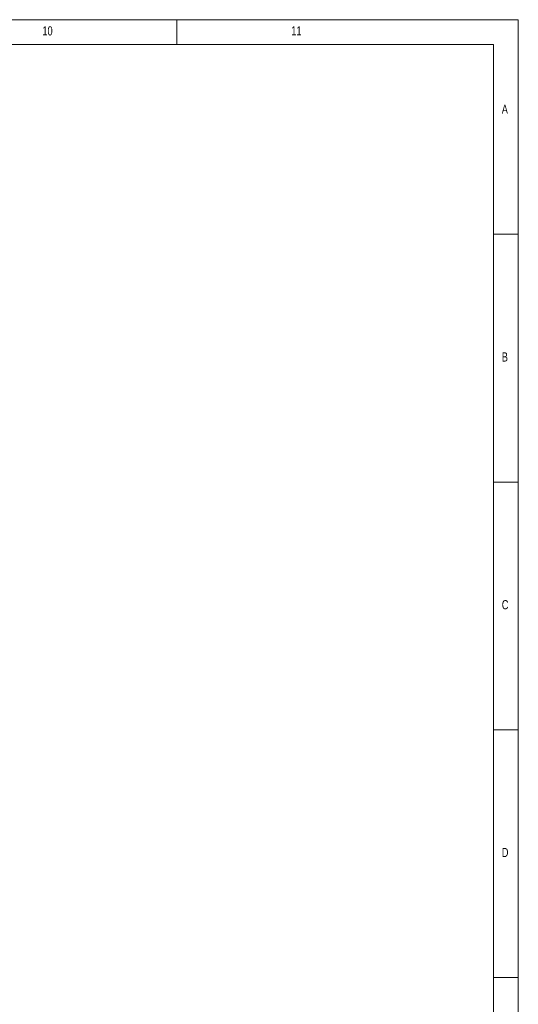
# Model space of a CAD drawing. Header units: millimetres. Extents: x 5 to 589, y 5 to 415.
# Tile 18 of 18: x 489 to 589, y 216 to 415. Entities that reach past the tile are written whole.
import ezdxf

# ---------------------------------------------------------------- set-up
doc = ezdxf.new("R2010")
doc.units = ezdxf.units.MM
doc.styles.add('SLDTEXTSTYLE0', font='TXT', dxfattribs={"width": 0.75})

msp = doc.modelspace()

# ---------------------------------------------------------------- linework, layer by layer
at = {"color": 7, "linetype": 'Continuous', "lineweight": 18}
for p, q in [((589.403, 415.077), (5.014, 415.077)), ((520.514, 415.077), (520.514, 410.077)), ((589.403, 5.095), (589.403, 415.077)), ((420.514, 410.039), (584.403, 410.039)), ((584.403, 10.057), (584.403, 410.039)), ((589.403, 371.761), (584.403, 371.761)), ((584.403, 321.761), (589.403, 321.761)), ((589.403, 271.761), (584.403, 271.761)), ((584.403, 221.761), (589.403, 221.761))]:
    msp.add_line(p, q, dxfattribs=at)

# ---------------------------------------------------------------- texts
at = {"color": 7, "linetype": 'Continuous', "lineweight": 0, "attachment_point": 1, "style": 'SLDTEXTSTYLE0'}
for s, insert, char_height in [('10', (493.4, 413.745), 1.8521), ('11', (543.608, 413.745), 1.8521), ('A', (586.07, 397.929), 1.852), ('B', (586.07, 347.929), 1.852), ('C', (586.07, 297.929), 1.852), ('D', (586.07, 247.929), 1.852)]:
    msp.add_mtext(s, dxfattribs=dict(at, insert=insert, char_height=char_height))

doc.saveas('drawing.dxf')
